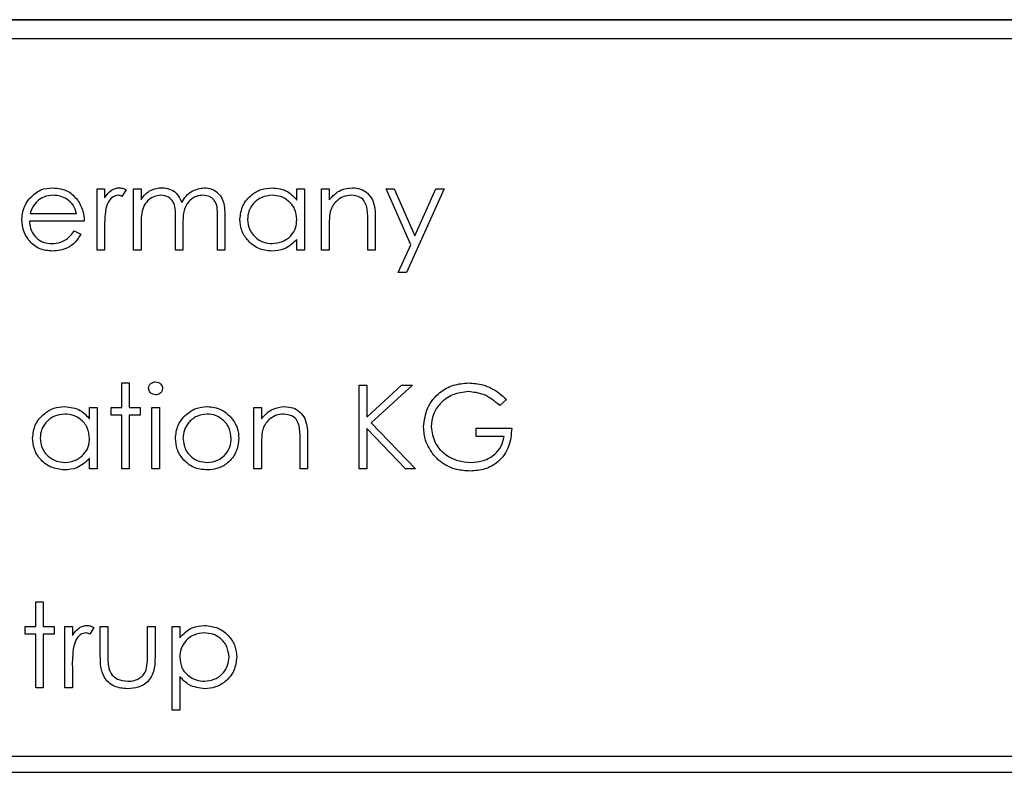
# Paper-space layout 'Blatt3' of a CAD drawing. Header units: millimetres. Extents: x 5 to 418, y 2 to 292.
# Tile 32 of 55: x 112.9 to 116.01, y 190.51 to 192.89. Entities that reach past the tile are written whole.
import ezdxf

# ---------------------------------------------------------------- set-up
doc = ezdxf.new("R2010")
doc.units = ezdxf.units.MM

psp = doc.layouts.new('Blatt3')

# ---------------------------------------------------------------- linework, layer by layer
at = {"color": 7, "linetype": 'Continuous', "lineweight": 25}
for p, q in [((123.2918, 192.8901), (110.6668, 192.8901)), ((123.2918, 192.8883), (110.6668, 192.8883)), ((123.231, 192.8293), (110.731, 192.8293)), ((113.1422, 192.3559), (113.1659, 192.3559)), ((113.1422, 192.1626), (113.1422, 192.3559)), ((113.1659, 192.3559), (113.1659, 192.3275)), ((113.2338, 192.3527), (113.2207, 192.3321)), ((113.2575, 192.3559), (113.2813, 192.3559)), ((113.2575, 192.1626), (113.2575, 192.3559)), ((113.2813, 192.3559), (113.2813, 192.3223)), ((113.7731, 192.3202), (113.7731, 192.3559)), ((113.7731, 192.3559), (113.7969, 192.3559)), ((113.7969, 192.3559), (113.7969, 192.1626)), ((113.8511, 192.1626), (113.8511, 192.3559)), ((113.8511, 192.3559), (113.8749, 192.3559)), ((113.8749, 192.3559), (113.8749, 192.3211)), ((114.0547, 192.3559), (114.0803, 192.3559)), ((114.1328, 192.1791), (114.0547, 192.3559)), ((114.0803, 192.3559), (114.1457, 192.2078)), ((114.2378, 192.3559), (114.1191, 192.0914)), ((114.1457, 192.2078), (114.2122, 192.3559)), ((114.2122, 192.3559), (114.2378, 192.3559)), ((112.931, 192.2779), (113.0777, 192.2779)), ((113.3898, 192.1626), (113.3898, 192.2609)), ((113.5221, 192.1626), (113.5221, 192.2674)), ((113.5459, 192.2673), (113.5459, 192.1626)), ((114.0207, 192.2613), (114.0207, 192.1626)), ((113.1015, 192.2542), (112.9285, 192.2542)), ((113.2813, 192.2439), (113.2813, 192.1626)), ((113.4136, 192.2378), (113.4136, 192.1626)), ((113.8749, 192.2325), (113.8749, 192.1626)), ((113.997, 192.1626), (113.997, 192.2535)), ((113.0702, 192.2236), (113.0913, 192.2126)), ((113.1659, 192.2276), (113.1659, 192.1626)), ((113.7731, 192.1626), (113.7731, 192.196)), ((114.0935, 192.0914), (114.1328, 192.1791)), ((113.1659, 192.1626), (113.1422, 192.1626)), ((113.2813, 192.1626), (113.2575, 192.1626)), ((113.4136, 192.1626), (113.3898, 192.1626)), ((113.5459, 192.1626), (113.5221, 192.1626)), ((113.7969, 192.1626), (113.7731, 192.1626)), ((113.8749, 192.1626), (113.8511, 192.1626)), ((114.0207, 192.1626), (113.997, 192.1626)), ((114.1191, 192.0914), (114.0935, 192.0914)), ((113.2202, 191.743), (113.244, 191.743)), ((113.2202, 191.665), (113.2202, 191.743)), ((113.244, 191.743), (113.244, 191.665)), ((113.9699, 191.7362), (113.9936, 191.7362)), ((113.9699, 191.4716), (113.9699, 191.7362)), ((113.9936, 191.6354), (114.1039, 191.7362)), ((113.9936, 191.7362), (113.9936, 191.6354)), ((114.1378, 191.7362), (114.0078, 191.6175)), ((114.1039, 191.7362), (114.1378, 191.7362)), ((114.4346, 191.691), (114.4142, 191.6717)), ((113.1185, 191.6292), (113.1185, 191.665)), ((113.1185, 191.665), (113.1422, 191.665)), ((113.1422, 191.665), (113.1422, 191.4716)), ((113.1863, 191.665), (113.2202, 191.665)), ((113.1863, 191.6412), (113.1863, 191.665)), ((113.2202, 191.6412), (113.1863, 191.6412)), ((113.2202, 191.4716), (113.2202, 191.6412)), ((113.244, 191.665), (113.2779, 191.665)), ((113.244, 191.6412), (113.244, 191.4716)), ((113.2779, 191.6412), (113.244, 191.6412)), ((113.2779, 191.665), (113.2779, 191.6412)), ((113.3152, 191.665), (113.3389, 191.665)), ((113.3152, 191.4716), (113.3152, 191.665)), ((113.3389, 191.665), (113.3389, 191.4716)), ((113.6374, 191.665), (113.6612, 191.665)), ((113.6374, 191.4716), (113.6374, 191.665)), ((113.6612, 191.665), (113.6612, 191.6301)), ((114.0078, 191.6175), (114.148, 191.4716)), ((113.9936, 191.5993), (113.9936, 191.4716)), ((114.1163, 191.4716), (113.9936, 191.5993)), ((114.3396, 191.6005), (114.4515, 191.6005)), ((114.3396, 191.5734), (114.3396, 191.6005)), ((113.7833, 191.4716), (113.7833, 191.5626)), ((113.807, 191.5704), (113.807, 191.4716)), ((114.4278, 191.5734), (114.3396, 191.5734)), ((113.6612, 191.5415), (113.6612, 191.4716)), ((113.1185, 191.4716), (113.1185, 191.5051)), ((113.1422, 191.4716), (113.1185, 191.4716)), ((113.244, 191.4716), (113.2202, 191.4716)), ((113.3389, 191.4716), (113.3152, 191.4716)), ((113.6612, 191.4716), (113.6374, 191.4716)), ((113.807, 191.4716), (113.7833, 191.4716)), ((113.9936, 191.4716), (113.9699, 191.4716)), ((114.148, 191.4716), (114.1163, 191.4716)), ((112.9488, 191.052), (112.9726, 191.052)), ((112.9488, 190.974), (112.9488, 191.052)), ((112.9726, 191.052), (112.9726, 190.974)), ((112.9149, 190.974), (112.9488, 190.974)), ((112.9149, 190.9502), (112.9149, 190.974)), ((112.9726, 190.974), (113.0065, 190.974)), ((113.0065, 190.974), (113.0065, 190.9502)), ((113.0404, 190.974), (113.0642, 190.974)), ((113.0404, 190.7806), (113.0404, 190.974)), ((113.0642, 190.974), (113.0642, 190.9455)), ((113.132, 190.9708), (113.119, 190.9502)), ((113.1524, 190.974), (113.1761, 190.974)), ((113.1524, 190.8816), (113.1524, 190.974)), ((113.1761, 190.974), (113.1761, 190.8843)), ((113.3016, 190.974), (113.3254, 190.974)), ((113.3016, 190.8843), (113.3016, 190.974)), ((113.3254, 190.974), (113.3254, 190.8799)), ((113.3796, 190.974), (113.4034, 190.974)), ((113.3796, 190.7094), (113.3796, 190.974)), ((113.4034, 190.974), (113.4034, 190.9382)), ((112.9488, 190.9502), (112.9149, 190.9502)), ((112.9488, 190.7806), (112.9488, 190.9502)), ((112.9726, 190.9502), (112.9726, 190.7806)), ((113.0065, 190.9502), (112.9726, 190.9502)), ((113.0642, 190.8456), (113.0642, 190.7806)), ((113.4034, 190.8157), (113.4034, 190.7094)), ((112.9726, 190.7806), (112.9488, 190.7806)), ((113.0642, 190.7806), (113.0404, 190.7806)), ((113.4034, 190.7094), (113.3796, 190.7094)), ((116.5044, 190.5635), (111.0044, 190.5635)), ((111.0044, 190.5135), (116.5044, 190.5135))]:
    psp.add_line(p, q, dxfattribs=at)
for points, knots in [([(112.927, 192.3233), (112.9389, 192.335), (112.9601, 192.3559), (112.9896, 192.3583), (113.0026, 192.3593)], [0, 0, 0, 0, 0.558577, 1, 1, 1, 1]), ([(113.0026, 192.3593), (113.0198, 192.3573), (113.0505, 192.3538), (113.0713, 192.3312), (113.0804, 192.3213)], [0, 0, 0, 0, 0.558919, 1, 1, 1, 1]), ([(113.1659, 192.3275), (113.1726, 192.3366), (113.1818, 192.3492), (113.2, 192.3582), (113.2087, 192.3589), (113.2131, 192.3593)], [0, 0, 0, 0, 0.558788, 0.779481, 1, 1, 1, 1]), ([(113.2131, 192.3593), (113.2172, 192.3588), (113.2246, 192.358), (113.231, 192.3543), (113.2338, 192.3527)], [0, 0, 0, 0, 0.559243, 1, 1, 1, 1]), ([(113.3081, 192.3495), (113.3152, 192.3527), (113.328, 192.3583), (113.3418, 192.359), (113.3479, 192.3593)], [0, 0, 0, 0, 0.559743, 1, 1, 1, 1]), ([(113.3479, 192.3593), (113.3557, 192.3585), (113.3711, 192.3569), (113.3964, 192.3428), (113.4045, 192.3241), (113.4095, 192.3126)], [0, 0, 0, 0, 0.280809, 0.561507, 1, 1, 1, 1]), ([(113.4095, 192.3126), (113.4139, 192.3197), (113.4226, 192.3339), (113.4459, 192.3537), (113.4673, 192.3572), (113.4804, 192.3593)], [0, 0, 0, 0, 0.281263, 0.562094, 1, 1, 1, 1]), ([(113.4804, 192.3593), (113.4884, 192.3586), (113.5045, 192.3571), (113.5253, 192.3437), (113.5452, 192.3142), (113.5456, 192.2866), (113.5459, 192.2673)], [0, 0, 0, 0, 0.186885, 0.373579, 0.560268, 1, 1, 1, 1]), ([(113.5933, 192.2598), (113.5952, 192.2746), (113.5989, 192.3043), (113.6269, 192.3365), (113.66, 192.3563), (113.6832, 192.3583), (113.6949, 192.3593)], [0, 0, 0, 0, 0.279413, 0.559191, 0.779548, 1, 1, 1, 1]), ([(113.6949, 192.3593), (113.7123, 192.3574), (113.7436, 192.3538), (113.7641, 192.3305), (113.7731, 192.3202)], [0, 0, 0, 0, 0.5590621, 1, 1, 1, 1]), ([(113.8749, 192.3211), (113.8862, 192.3332), (113.9063, 192.355), (113.9356, 192.358), (113.9485, 192.3593)], [0, 0, 0, 0, 0.559141, 1, 1, 1, 1]), ([(113.9485, 192.3593), (113.9571, 192.3586), (113.9745, 192.3571), (113.9972, 192.3431), (114.0203, 192.3122), (114.0206, 192.2823), (114.0207, 192.2613)], [0, 0, 0, 0, 0.187021, 0.37389, 0.56061, 1, 1, 1, 1]), ([(112.9047, 192.2587), (112.9059, 192.2719), (112.908, 192.2953), (112.9212, 192.3147), (112.927, 192.3233)], [0, 0, 0, 0, 0.5594271, 1, 1, 1, 1]), ([(113.0038, 192.3356), (112.9935, 192.3347), (112.9752, 192.3331), (112.9605, 192.3222), (112.954, 192.3175)], [0, 0, 0, 0, 0.5594582, 1, 1, 1, 1]), ([(113.0777, 192.2779), (113.0748, 192.2871), (113.069, 192.3054), (113.0487, 192.3238), (113.0262, 192.3338), (113.0113, 192.335), (113.0038, 192.3356)], [0, 0, 0, 0, 0.2801382, 0.5591944, 0.7795977, 1, 1, 1, 1]), ([(113.2086, 192.3356), (113.203, 192.3344), (113.1918, 192.3319), (113.1774, 192.3164), (113.1729, 192.3024), (113.1702, 192.2939)], [0, 0, 0, 0, 0.278336, 0.558768, 1, 1, 1, 1]), ([(113.2207, 192.3321), (113.2186, 192.3331), (113.2147, 192.3349), (113.2105, 192.3354), (113.2086, 192.3356)], [0, 0, 0, 0, 0.560396, 1, 1, 1, 1]), ([(113.2813, 192.3223), (113.2856, 192.3281), (113.2932, 192.3385), (113.3035, 192.3462), (113.3081, 192.3495)], [0, 0, 0, 0, 0.560148, 1, 1, 1, 1]), ([(113.3438, 192.3356), (113.336, 192.3346), (113.3204, 192.3326), (113.3008, 192.3186), (113.2817, 192.2897), (113.2814, 192.2628), (113.2813, 192.2439)], [0, 0, 0, 0, 0.186544, 0.37335, 0.56013, 1, 1, 1, 1]), ([(113.3898, 192.2609), (113.3905, 192.2783), (113.3914, 192.3), (113.3782, 192.3218), (113.365, 192.3328), (113.3523, 192.3345), (113.3438, 192.3356)], [0, 0, 0, 0, 0.500537, 0.625897, 0.751368, 1, 1, 1, 1]), ([(113.4763, 192.3356), (113.4708, 192.3352), (113.4598, 192.3343), (113.4447, 192.3271), (113.4319, 192.3165), (113.4132, 192.2889), (113.4134, 192.2605), (113.4136, 192.2378)], [0, 0, 0, 0, 0.125317, 0.250662, 0.376086, 0.501515, 1, 1, 1, 1]), ([(113.5221, 192.2674), (113.5227, 192.2839), (113.5233, 192.3045), (113.5091, 192.3238), (113.4962, 192.3334), (113.4842, 192.3347), (113.4763, 192.3356)], [0, 0, 0, 0, 0.4994454, 0.6249333, 0.750561, 1, 1, 1, 1]), ([(113.6952, 192.3356), (113.6839, 192.3343), (113.6612, 192.3316), (113.6355, 192.3115), (113.62, 192.2862), (113.6181, 192.2684), (113.6171, 192.2595)], [0, 0, 0, 0, 0.279767, 0.559291, 0.779719, 1, 1, 1, 1]), ([(113.7731, 192.2588), (113.7719, 192.2703), (113.7693, 192.2932), (113.7479, 192.3185), (113.7222, 192.3334), (113.7042, 192.3349), (113.6952, 192.3356)], [0, 0, 0, 0, 0.2796602, 0.5592103, 0.7794872, 1, 1, 1, 1]), ([(113.9443, 192.3356), (113.9359, 192.3347), (113.9192, 192.333), (113.8995, 192.3194), (113.8852, 192.303), (113.8808, 192.2906), (113.8785, 192.2844)], [0, 0, 0, 0, 0.279553, 0.559373, 0.779703, 1, 1, 1, 1]), ([(113.9942, 192.2975), (113.9923, 192.3037), (113.9885, 192.316), (113.9713, 192.3329), (113.9546, 192.3346), (113.9443, 192.3356)], [0, 0, 0, 0, 0.281192, 0.561331, 1, 1, 1, 1]), ([(112.954, 192.3175), (112.9482, 192.3109), (112.9379, 192.2992), (112.9331, 192.2844), (112.931, 192.2779)], [0, 0, 0, 0, 0.558795, 1, 1, 1, 1]), ([(113.0804, 192.3213), (113.0873, 192.3096), (113.0997, 192.2888), (113.1009, 192.2648), (113.1015, 192.2542)], [0, 0, 0, 0, 0.558897, 1, 1, 1, 1]), ([(113.1702, 192.2939), (113.1686, 192.2816), (113.1658, 192.2596), (113.1659, 192.2373), (113.1659, 192.2276)], [0, 0, 0, 0, 0.559636, 1, 1, 1, 1]), ([(113.997, 192.2535), (113.9971, 192.2618), (113.9971, 192.2765), (113.9951, 192.2911), (113.9942, 192.2975)], [0, 0, 0, 0, 0.560255, 1, 1, 1, 1]), ([(113.6942, 192.1592), (113.6793, 192.1609), (113.6496, 192.1644), (113.6167, 192.1918), (113.5964, 192.2247), (113.5943, 192.2481), (113.5933, 192.2598)], [0, 0, 0, 0, 0.279573, 0.559333, 0.779589, 1, 1, 1, 1]), ([(113.6171, 192.2595), (113.6187, 192.2482), (113.6219, 192.2256), (113.6427, 192.2004), (113.6683, 192.1855), (113.6861, 192.1838), (113.695, 192.1829)], [0, 0, 0, 0, 0.279429, 0.559146, 0.77957, 1, 1, 1, 1]), ([(113.8785, 192.2844), (113.8772, 192.2747), (113.8749, 192.2575), (113.8749, 192.2401), (113.8749, 192.2325)], [0, 0, 0, 0, 0.559658, 1, 1, 1, 1]), ([(113.002, 192.1592), (112.9873, 192.1605), (112.9579, 192.1632), (112.9263, 192.1914), (112.9079, 192.2244), (112.9058, 192.2473), (112.9047, 192.2587)], [0, 0, 0, 0, 0.279885, 0.558859, 0.779462, 1, 1, 1, 1]), ([(112.9285, 192.2542), (112.9297, 192.2437), (112.9321, 192.2228), (112.9509, 192.1991), (112.9743, 192.185), (112.9908, 192.1836), (112.999, 192.1829)], [0, 0, 0, 0, 0.279963, 0.559359, 0.779526, 1, 1, 1, 1]), ([(113.695, 192.1829), (113.7063, 192.1843), (113.729, 192.187), (113.7554, 192.2064), (113.7708, 192.232), (113.7723, 192.2499), (113.7731, 192.2588)], [0, 0, 0, 0, 0.279822, 0.559387, 0.779603, 1, 1, 1, 1]), ([(112.999, 192.1829), (113.0088, 192.1839), (113.0248, 192.1854), (113.0453, 192.1952), (113.0595, 192.2081), (113.0666, 192.2184), (113.0702, 192.2236)], [0, 0, 0, 0, 0.339465, 0.559626, 0.779498, 1, 1, 1, 1]), ([(113.0913, 192.2126), (113.0859, 192.2038), (113.0751, 192.1863), (113.0447, 192.1639), (113.0182, 192.161), (113.002, 192.1592)], [0, 0, 0, 0, 0.280919, 0.561407, 1, 1, 1, 1]), ([(113.7731, 192.196), (113.7606, 192.1841), (113.7382, 192.1628), (113.7076, 192.1603), (113.6942, 192.1592)], [0, 0, 0, 0, 0.5587633, 1, 1, 1, 1]), ([(113.305, 191.7259), (113.3054, 191.729), (113.3063, 191.7353), (113.3125, 191.7418), (113.3196, 191.7458), (113.3245, 191.7462), (113.327, 191.7464)], [0, 0, 0, 0, 0.279289, 0.558897, 0.779452, 1, 1, 1, 1]), ([(113.327, 191.7464), (113.3301, 191.7461), (113.3364, 191.7454), (113.3436, 191.7401), (113.3483, 191.7333), (113.3489, 191.7284), (113.3491, 191.7259)], [0, 0, 0, 0, 0.279869, 0.559866, 0.779911, 1, 1, 1, 1]), ([(114.1734, 191.604), (114.176, 191.6247), (114.1812, 191.6662), (114.2193, 191.7127), (114.2667, 191.739), (114.2994, 191.7417), (114.3157, 191.743)], [0, 0, 0, 0, 0.27959, 0.559072, 0.779411, 1, 1, 1, 1]), ([(114.3157, 191.743), (114.3308, 191.7419), (114.3558, 191.74), (114.3881, 191.7267), (114.413, 191.711), (114.4274, 191.6977), (114.4346, 191.691)], [0, 0, 0, 0, 0.339527, 0.559586, 0.779731, 1, 1, 1, 1]), ([(113.327, 191.7057), (113.3239, 191.706), (113.3177, 191.7067), (113.3105, 191.712), (113.3058, 191.7186), (113.3053, 191.7235), (113.305, 191.7259)], [0, 0, 0, 0, 0.279784, 0.559698, 0.779921, 1, 1, 1, 1]), ([(113.3491, 191.7259), (113.3487, 191.7228), (113.3477, 191.7165), (113.3414, 191.7101), (113.3343, 191.7062), (113.3294, 191.7058), (113.327, 191.7057)], [0, 0, 0, 0, 0.27916, 0.558862, 0.779356, 1, 1, 1, 1]), ([(114.3149, 191.7158), (114.2982, 191.7138), (114.2647, 191.7097), (114.2256, 191.6815), (114.2016, 191.6446), (114.1986, 191.6182), (114.1971, 191.6051)], [0, 0, 0, 0, 0.279847, 0.559555, 0.779847, 1, 1, 1, 1]), ([(114.4142, 191.6717), (114.3979, 191.6852), (114.3687, 191.7092), (114.3313, 191.7138), (114.3149, 191.7158)], [0, 0, 0, 0, 0.55984, 1, 1, 1, 1]), ([(112.9387, 191.5688), (112.9405, 191.5836), (112.9442, 191.6133), (112.9722, 191.6455), (113.0053, 191.6654), (113.0286, 191.6674), (113.0402, 191.6684)], [0, 0, 0, 0, 0.279413, 0.559191, 0.779548, 1, 1, 1, 1]), ([(113.0405, 191.6446), (113.0292, 191.6433), (113.0065, 191.6407), (112.9808, 191.6205), (112.9653, 191.5952), (112.9634, 191.5774), (112.9624, 191.5686)], [0, 0, 0, 0, 0.279767, 0.559291, 0.779719, 1, 1, 1, 1]), ([(113.0402, 191.6684), (113.0577, 191.6664), (113.0889, 191.6628), (113.1094, 191.6395), (113.1185, 191.6292)], [0, 0, 0, 0, 0.559062, 1, 1, 1, 1]), ([(113.1185, 191.5679), (113.1172, 191.5793), (113.1146, 191.6023), (113.0933, 191.6275), (113.0675, 191.6425), (113.0495, 191.6439), (113.0405, 191.6446)], [0, 0, 0, 0, 0.2796602, 0.5592103, 0.7794872, 1, 1, 1, 1]), ([(113.4899, 191.6446), (113.4786, 191.6432), (113.456, 191.6405), (113.4312, 191.6194), (113.4159, 191.5943), (113.4143, 191.5765), (113.4136, 191.5676)], [0, 0, 0, 0, 0.279484, 0.559256, 0.779547, 1, 1, 1, 1]), ([(113.4163, 191.6363), (113.4283, 191.6467), (113.4496, 191.6652), (113.4776, 191.6674), (113.49, 191.6684)], [0, 0, 0, 0, 0.55888, 1, 1, 1, 1]), ([(113.5662, 191.5676), (113.5649, 191.5789), (113.5623, 191.6015), (113.5414, 191.6264), (113.5165, 191.6422), (113.4988, 191.6438), (113.4899, 191.6446)], [0, 0, 0, 0, 0.279586, 0.559398, 0.779653, 1, 1, 1, 1]), ([(113.49, 191.6684), (113.5057, 191.6667), (113.5337, 191.6638), (113.5544, 191.6448), (113.5635, 191.6365)], [0, 0, 0, 0, 0.559182, 1, 1, 1, 1]), ([(113.6612, 191.6301), (113.6725, 191.6422), (113.6926, 191.664), (113.7219, 191.667), (113.7348, 191.6684)], [0, 0, 0, 0, 0.5591406, 1, 1, 1, 1]), ([(113.7306, 191.6446), (113.7222, 191.6437), (113.7055, 191.642), (113.6858, 191.6284), (113.6715, 191.6121), (113.6671, 191.5996), (113.6648, 191.5934)], [0, 0, 0, 0, 0.279553, 0.559373, 0.779703, 1, 1, 1, 1]), ([(113.7805, 191.6066), (113.7786, 191.6127), (113.7748, 191.625), (113.7576, 191.6419), (113.7408, 191.6436), (113.7306, 191.6446)], [0, 0, 0, 0, 0.281192, 0.561331, 1, 1, 1, 1]), ([(113.7348, 191.6684), (113.7434, 191.6676), (113.7608, 191.6661), (113.7835, 191.6522), (113.8066, 191.6213), (113.8069, 191.5913), (113.807, 191.5704)], [0, 0, 0, 0, 0.187021, 0.37389, 0.56061, 1, 1, 1, 1]), ([(113.3898, 191.5678), (113.3912, 191.582), (113.3937, 191.6075), (113.4094, 191.6275), (113.4163, 191.6363)], [0, 0, 0, 0, 0.559285, 1, 1, 1, 1]), ([(113.5635, 191.6365), (113.572, 191.625), (113.5873, 191.6044), (113.5891, 191.579), (113.59, 191.5678)], [0, 0, 0, 0, 0.559216, 1, 1, 1, 1]), ([(113.7833, 191.5626), (113.7834, 191.5708), (113.7834, 191.5856), (113.7814, 191.6001), (113.7805, 191.6066)], [0, 0, 0, 0, 0.560255, 1, 1, 1, 1]), ([(113.6648, 191.5934), (113.6635, 191.5838), (113.6612, 191.5666), (113.6612, 191.5492), (113.6612, 191.5415)], [0, 0, 0, 0, 0.559658, 1, 1, 1, 1]), ([(114.2058, 191.5149), (114.1954, 191.53), (114.1767, 191.557), (114.1744, 191.5896), (114.1734, 191.604)], [0, 0, 0, 0, 0.559317, 1, 1, 1, 1]), ([(114.1971, 191.6051), (114.1998, 191.5876), (114.2053, 191.5526), (114.2404, 191.5156), (114.2812, 191.4952), (114.3087, 191.4931), (114.3225, 191.492)], [0, 0, 0, 0, 0.279061, 0.558584, 0.779236, 1, 1, 1, 1]), ([(114.4515, 191.6005), (114.4499, 191.5805), (114.4467, 191.5407), (114.4132, 191.4935), (114.3675, 191.468), (114.3361, 191.4659), (114.3205, 191.4648)], [0, 0, 0, 0, 0.280351, 0.559367, 0.779371, 1, 1, 1, 1]), ([(113.0395, 191.4682), (113.0246, 191.47), (112.9949, 191.4734), (112.962, 191.5008), (112.9417, 191.5338), (112.9397, 191.5571), (112.9387, 191.5688)], [0, 0, 0, 0, 0.2795734, 0.559333, 0.7795891, 1, 1, 1, 1]), ([(112.9624, 191.5686), (112.964, 191.5573), (112.9672, 191.5347), (112.988, 191.5095), (113.0136, 191.4946), (113.0314, 191.4928), (113.0403, 191.492)], [0, 0, 0, 0, 0.279429, 0.559146, 0.77957, 1, 1, 1, 1]), ([(113.0403, 191.492), (113.0517, 191.4933), (113.0743, 191.4961), (113.1007, 191.5155), (113.1161, 191.5411), (113.1177, 191.5589), (113.1185, 191.5679)], [0, 0, 0, 0, 0.2798222, 0.5593866, 0.7796028, 1, 1, 1, 1]), ([(113.49, 191.4682), (113.4752, 191.4697), (113.4456, 191.4727), (113.413, 191.5002), (113.393, 191.533), (113.3909, 191.5562), (113.3898, 191.5678)], [0, 0, 0, 0, 0.279776, 0.559179, 0.779592, 1, 1, 1, 1]), ([(113.4136, 191.5676), (113.415, 191.5564), (113.4178, 191.5341), (113.438, 191.5087), (113.4635, 191.4943), (113.4811, 191.4928), (113.4899, 191.492)], [0, 0, 0, 0, 0.2796181, 0.5591672, 0.7795123, 1, 1, 1, 1]), ([(113.4899, 191.492), (113.5011, 191.4932), (113.5235, 191.4958), (113.5488, 191.516), (113.5636, 191.5412), (113.5653, 191.5588), (113.5662, 191.5676)], [0, 0, 0, 0, 0.2797454, 0.5591127, 0.7796058, 1, 1, 1, 1]), ([(113.59, 191.5678), (113.5881, 191.5531), (113.5845, 191.5236), (113.5578, 191.4906), (113.5248, 191.4709), (113.5016, 191.4691), (113.49, 191.4682)], [0, 0, 0, 0, 0.279521, 0.559381, 0.779507, 1, 1, 1, 1]), ([(114.3225, 191.492), (114.3362, 191.493), (114.3635, 191.4951), (114.397, 191.5148), (114.4202, 191.542), (114.4253, 191.5629), (114.4278, 191.5734)], [0, 0, 0, 0, 0.280254, 0.559912, 0.779941, 1, 1, 1, 1]), ([(114.3205, 191.4648), (114.3058, 191.4657), (114.2815, 191.4671), (114.2498, 191.479), (114.2254, 191.4941), (114.2123, 191.5079), (114.2058, 191.5149)], [0, 0, 0, 0, 0.339789, 0.559872, 0.779908, 1, 1, 1, 1]), ([(113.1185, 191.5051), (113.1059, 191.4932), (113.0835, 191.4719), (113.053, 191.4693), (113.0395, 191.4682)], [0, 0, 0, 0, 0.558763, 1, 1, 1, 1]), ([(113.0642, 190.9455), (113.0708, 190.9546), (113.0801, 190.9673), (113.0983, 190.9762), (113.107, 190.977), (113.1113, 190.9774)], [0, 0, 0, 0, 0.558788, 0.779481, 1, 1, 1, 1]), ([(113.1068, 190.9536), (113.1013, 190.9524), (113.09, 190.95), (113.0756, 190.9344), (113.0712, 190.9205), (113.0684, 190.912)], [0, 0, 0, 0, 0.278336, 0.558768, 1, 1, 1, 1]), ([(113.119, 190.9502), (113.1168, 190.9512), (113.1129, 190.953), (113.1087, 190.9534), (113.1068, 190.9536)], [0, 0, 0, 0, 0.560396, 1, 1, 1, 1]), ([(113.1113, 190.9774), (113.1155, 190.9769), (113.1228, 190.976), (113.1292, 190.9724), (113.132, 190.9708)], [0, 0, 0, 0, 0.5592431, 1, 1, 1, 1]), ([(113.4034, 190.9382), (113.4154, 190.9509), (113.437, 190.9736), (113.4679, 190.9762), (113.4815, 190.9774)], [0, 0, 0, 0, 0.558418, 1, 1, 1, 1]), ([(113.4813, 190.9536), (113.4698, 190.9524), (113.4469, 190.95), (113.4212, 190.9294), (113.4056, 190.9039), (113.4041, 190.8859), (113.4034, 190.8769)], [0, 0, 0, 0, 0.2797467, 0.559315, 0.7795146, 1, 1, 1, 1]), ([(113.5594, 190.8776), (113.5578, 190.8889), (113.5547, 190.9115), (113.5338, 190.9367), (113.508, 190.9512), (113.4902, 190.9528), (113.4813, 190.9536)], [0, 0, 0, 0, 0.2793874, 0.5590918, 0.7795083, 1, 1, 1, 1]), ([(113.4815, 190.9774), (113.4963, 190.9757), (113.526, 190.9723), (113.5591, 190.9454), (113.58, 190.9128), (113.5821, 190.8895), (113.5832, 190.8778)], [0, 0, 0, 0, 0.279627, 0.559432, 0.779703, 1, 1, 1, 1]), ([(113.0684, 190.912), (113.0669, 190.8996), (113.0641, 190.8776), (113.0641, 190.8554), (113.0642, 190.8456)], [0, 0, 0, 0, 0.559636, 1, 1, 1, 1]), ([(113.239, 190.7772), (113.2243, 190.7784), (113.195, 190.7807), (113.1539, 190.8194), (113.1529, 190.858), (113.1524, 190.8816)], [0, 0, 0, 0, 0.28097, 0.559785, 1, 1, 1, 1]), ([(113.1761, 190.8843), (113.1761, 190.8758), (113.176, 190.8606), (113.1787, 190.8457), (113.1799, 190.8391)], [0, 0, 0, 0, 0.560377, 1, 1, 1, 1]), ([(113.3254, 190.8799), (113.3252, 190.8654), (113.3247, 190.8367), (113.3061, 190.799), (113.273, 190.7794), (113.2504, 190.778), (113.239, 190.7772)], [0, 0, 0, 0, 0.281501, 0.559646, 0.779298, 1, 1, 1, 1]), ([(113.2977, 190.8372), (113.2991, 190.8459), (113.3017, 190.8615), (113.3017, 190.8773), (113.3016, 190.8843)], [0, 0, 0, 0, 0.559371, 1, 1, 1, 1]), ([(113.4034, 190.8769), (113.4046, 190.8655), (113.4072, 190.8426), (113.4288, 190.8176), (113.4549, 190.8036), (113.4727, 190.8018), (113.4817, 190.801)], [0, 0, 0, 0, 0.279654, 0.558875, 0.779455, 1, 1, 1, 1]), ([(113.4817, 190.801), (113.493, 190.8024), (113.5156, 190.8052), (113.541, 190.8257), (113.5564, 190.851), (113.5584, 190.8687), (113.5594, 190.8776)], [0, 0, 0, 0, 0.2796281, 0.5592472, 0.779775, 1, 1, 1, 1]), ([(113.5832, 190.8778), (113.5814, 190.863), (113.578, 190.8332), (113.5504, 190.8005), (113.5173, 190.7803), (113.4939, 190.7783), (113.4823, 190.7772)], [0, 0, 0, 0, 0.27954, 0.559273, 0.779559, 1, 1, 1, 1]), ([(113.1799, 190.8391), (113.1828, 190.8326), (113.1886, 190.8197), (113.2099, 190.8042), (113.2281, 190.8022), (113.2392, 190.801)], [0, 0, 0, 0, 0.280117, 0.560544, 1, 1, 1, 1]), ([(113.2392, 190.801), (113.2461, 190.8014), (113.2599, 190.8022), (113.2775, 190.8105), (113.2908, 190.8225), (113.2954, 190.8323), (113.2977, 190.8372)], [0, 0, 0, 0, 0.28027, 0.560007, 0.780074, 1, 1, 1, 1]), ([(113.4823, 190.7772), (113.465, 190.7795), (113.4342, 190.7837), (113.4128, 190.8059), (113.4034, 190.8157)], [0, 0, 0, 0, 0.558466, 1, 1, 1, 1])]:
    psp.add_open_spline(points, degree=3, knots=knots, dxfattribs=at)

doc.saveas('drawing.dxf')
